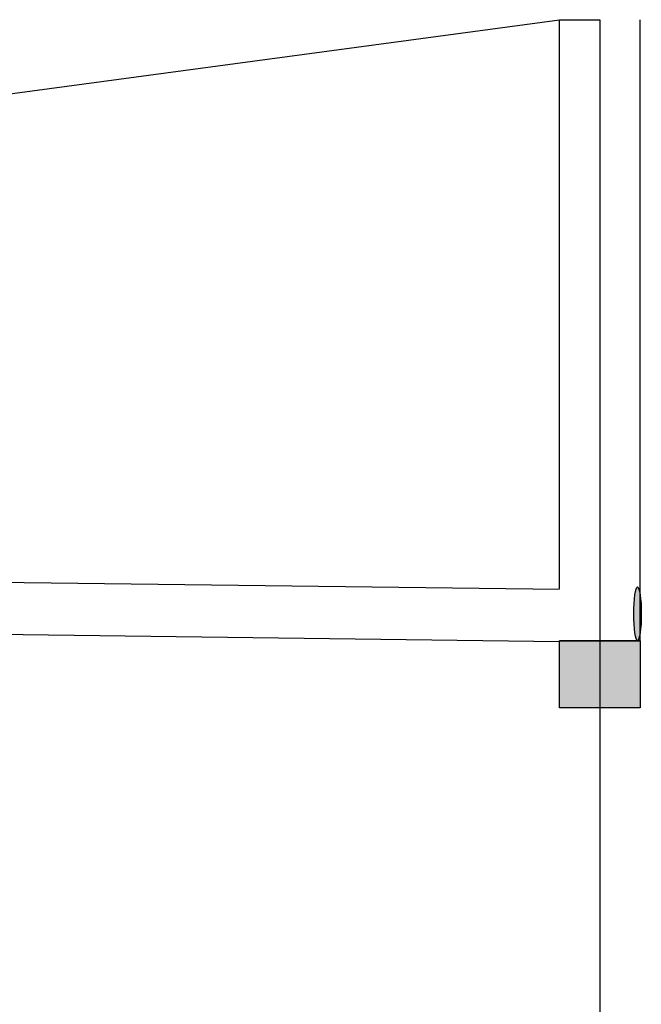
# Model space of a CAD drawing. Extents: x 5552506 to 5553307, y 5642054 to 5642708.
# Tile 71 of 73: x 5553296.37 to 5553298.22, y 5642430.81 to 5642433.74. Entities that reach past the tile are written whole.
import ezdxf
from ezdxf.lldxf.tags import DXFTag

# ---------------------------------------------------------------- set-up
doc = ezdxf.new("R2010")
doc.units = 0
doc.header["$MEASUREMENT"] = 0
for name, color, linetype in [('IS_Sieci_na_profilu', 211, 'SOLID'), ('IS_Tabelka_profilu', 211, 'SOLID'), ('IS_Teren_proj', 211, 'SOLID')]:
    doc.layers.add(name, color=color, linetype=linetype)
tags = doc.linetypes.add('SOLID', pattern=[10, 10, 0]).pattern_tags.tags
tags[6:7] = [DXFTag(74, 4), DXFTag(75, 0), DXFTag(340, '0'), DXFTag(46, 0.0), DXFTag(50, 0.0), DXFTag(44, 0.0), DXFTag(45, 0.0)]
tags[4:5] = [DXFTag(74, 4), DXFTag(75, 0), DXFTag(340, '0'), DXFTag(46, 0.0), DXFTag(50, 0.0), DXFTag(44, 0.0), DXFTag(45, 0.0)]

msp = doc.modelspace()

# ---------------------------------------------------------------- hatches: boundary and pattern name
at = {"layer": 'IS_Sieci_na_profilu', "ltscale": 0.01, "true_color": 0xffffff}
h = msp.add_hatch(color=7, dxfattribs=at)
edge = h.paths.add_edge_path()
edge.add_ellipse((5553298.21154, 5642431.97238), major_axis=(0, 0.08), ratio=0.1414814, start_angle=0, end_angle=360)
at = {"layer": 'IS_Sieci_na_profilu', "ltscale": 0.01}
msp.add_hatch(color=256, dxfattribs=at).paths.add_polyline_path([(5553297.9793, 5642431.89238), (5553298.0993, 5642431.89238), (5553298.2193, 5642431.89238), (5553298.2193, 5642431.69238), (5553298.0993, 5642431.69238), (5553297.9793, 5642431.69238)])

# ---------------------------------------------------------------- linework, layer by layer
for p, q in [((5553297.9793, 5642432.04768), (5553297.9793, 5642433.74093)), ((5553298.2193, 5642431.89238), (5553298.2193, 5642433.74093)), ((5553297.9793, 5642431.89238), (5553298.0993, 5642431.89238)), ((5553298.0993, 5642431.89238), (5553297.9793, 5642431.89238)), ((5553297.9793, 5642431.89238), (5553297.9793, 5642431.89238)), ((5553297.9793, 5642431.89238), (5553298.0993, 5642431.89238)), ((5553297.9793, 5642431.69238), (5553297.9793, 5642431.89238)), ((5553297.9793, 5642431.89238), (5553297.9793, 5642431.89238)), ((5553298.0993, 5642431.89238), (5553298.0993, 5642431.89238)), ((5553298.0993, 5642431.89238), (5553298.2193, 5642431.89238)), ((5553298.2193, 5642431.89238), (5553298.0993, 5642431.89238)), ((5553298.0993, 5642431.89238), (5553298.0993, 5642431.89238)), ((5553298.0993, 5642431.89238), (5553298.0993, 5642431.89238)), ((5553298.0993, 5642431.89238), (5553298.2193, 5642431.89238)), ((5553298.2193, 5642431.89238), (5553298.2193, 5642431.89238)), ((5553298.2193, 5642431.89238), (5553298.2193, 5642431.69238)), ((5553298.0993, 5642431.69238), (5553297.9793, 5642431.69238)), ((5553298.2193, 5642431.69238), (5553298.0993, 5642431.69238)), ((5553298.0993, 5642431.69238), (5553298.0993, 5642431.69238))]:
    msp.add_line(p, q, dxfattribs=at)
at = {"layer": 'IS_Sieci_na_profilu', "color": 82, "ltscale": 0.01, "true_color": 0x2de10d}
for p, q in [((5553294.6393, 5642432.08858), (5553297.9793, 5642432.04533)), ((5553294.6393, 5642431.93328), (5553297.9793, 5642431.89003))]:
    msp.add_line(p, q, dxfattribs=at)
at = {"layer": 'IS_Sieci_na_profilu', "ltscale": 0.01}
msp.add_ellipse((5553298.21154, 5642431.97238), major_axis=(0, 0.08), ratio=0.1414814, dxfattribs=at)
at = {"layer": 'IS_Tabelka_profilu', "ltscale": 0.01}
msp.add_line((5553298.0993, 5642433.74093), (5553298.0993, 5642422.09093), dxfattribs=at)
at = {"layer": 'IS_Teren_proj', "ltscale": 0.01}
for p, q in [((5553294.6393, 5642433.29093), (5553297.9793, 5642433.74093)), ((5553297.9793, 5642433.74093), (5553298.0993, 5642433.74093))]:
    msp.add_line(p, q, dxfattribs=at)

doc.saveas('drawing.dxf')
